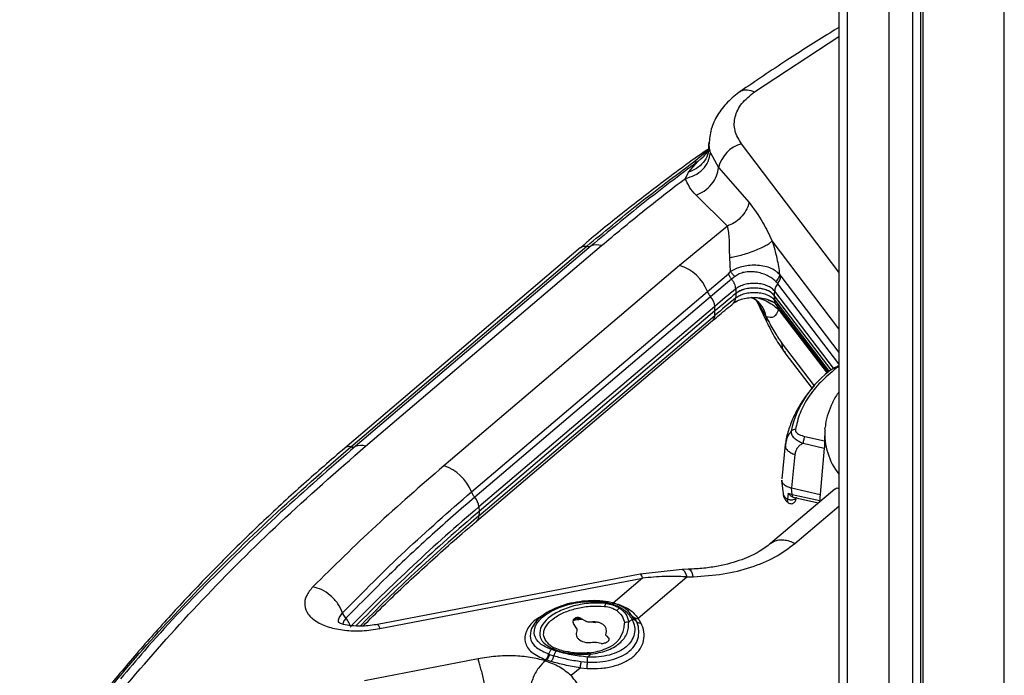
# Model space of a CAD drawing. Header units: millimetres. Extents: x 0 to 4200, y 0 to 2970.
# Tile 50 of 75: x 3181 to 3336, y 1911 to 2014. Entities that reach past the tile are written whole.
import ezdxf

# ---------------------------------------------------------------- set-up
doc = ezdxf.new("R2010")
doc.units = ezdxf.units.MM
doc.header["$LTSCALE"] = 10

msp = doc.modelspace()

# ---------------------------------------------------------------- linework, layer by layer
at = {"color": 7, "linetype": 'Continuous', "lineweight": 25}
for p, q in [((3321.161, 2080.041), (3321.161, 1736.82)), ((3322.404, 2077.094), (3322.404, 1488.154)), ((3322.785, 2076.564), (3322.785, 1488.073)), ((3335.584, 1480.684), (3335.584, 2069.175)), ((3317.464, 1869.867), (3317.464, 2064.616)), ((3309.59, 2061.158), (3309.59, 1864.371)), ((3310.959, 1865.377), (3310.959, 2060.861)), ((3296.321, 2002.952), (3309.59, 2011.633)), ((3289.171, 1994.902), (3289.164, 1994.549)), ((3289.18, 1994.341), (3289.208, 1995.03)), ((3286.758, 1991.922), (3288.956, 1993.731)), ((3289.38, 1993.336), (3290.685, 1991.058)), ((3309.59, 1974.596), (3294.286, 1994.758)), ((3285.936, 1990.328), (3287.405, 1991.999)), ((3287.405, 1991.999), (3287.883, 1992.425)), ((3287.883, 1992.425), (3288.293, 1992.792)), ((3285.462, 1989.352), (3285.936, 1990.328)), ((3290.685, 1991.058), (3295.477, 1985.536)), ((3292.091, 1981.854), (3287.131, 1986.709)), ((3292.091, 1981.854), (3284.552, 1975.669)), ((3309.59, 1965.677), (3299.089, 1979.511)), ((3268.983, 1978.46), (3231.903, 1946.941)), ((3232.866, 1947.147), (3269.946, 1978.666)), ((3270.655, 1978.719), (3233.575, 1947.199)), ((3235.197, 1947.26), (3272.277, 1978.779)), ((3292.569, 1974.688), (3292.441, 1976.924)), ((3284.552, 1975.669), (3247.472, 1944.15)), ((3288.907, 1971.579), (3292.218, 1974.34)), ((3292.728, 1973.489), (3289.425, 1970.735)), ((3292.218, 1974.34), (3292.569, 1974.688)), ((3300.265, 1974.225), (3300.435, 1973.971)), ((3300.435, 1973.971), (3309.59, 1961.998)), ((3293.377, 1971.978), (3293.402, 1971.258)), ((3309.59, 1960.196), (3299.963, 1972.785)), ((3251.826, 1940.06), (3288.907, 1971.579)), ((3289.425, 1970.735), (3252.344, 1939.216)), ((3293.402, 1971.258), (3293.377, 1970.557)), ((3295.995, 1970.54), (3295.808, 1970.603)), ((3298.146, 1967.627), (3296.569, 1970.282)), ((3296.615, 1970.173), (3298.202, 1966.831)), ((3298.405, 1970.248), (3299.309, 1969.884)), ((3308.387, 1959.242), (3299.465, 1970.91)), ((3299.493, 1970.207), (3299.465, 1970.91)), ((3308.752, 1959.518), (3299.493, 1971.628)), ((3299.493, 1970.207), (3308.071, 1958.988)), ((3290.084, 1969.228), (3253.003, 1937.709)), ((3290.109, 1968.508), (3290.084, 1969.228)), ((3299.639, 1969.632), (3299.68, 1969.547)), ((3299.732, 1969.515), (3307.894, 1958.842)), ((3300.435, 1968.344), (3300.092, 1968.674)), ((3300.348, 1968.71), (3300.435, 1968.344)), ((3253.003, 1936.288), (3290.084, 1967.808)), ((3290.109, 1968.508), (3253.028, 1936.989)), ((3290.109, 1968.508), (3253.028, 1936.989)), ((3290.084, 1967.808), (3290.109, 1968.508)), ((3298.178, 1967.591), (3298.146, 1967.627)), ((3298.146, 1967.627), (3298.21, 1966.832)), ((3307.776, 1958.743), (3300.435, 1968.344)), ((3252.645, 1935.47), (3289.725, 1966.989)), ((3305.762, 1956.76), (3300.565, 1963.556)), ((3301.107, 1961.936), (3305.383, 1956.343)), ((3309.506, 1959.772), (3309.289, 1959.74)), ((3307.396, 1949.956), (3307.419, 1950.189)), ((3304.256, 1948.78), (3307.326, 1948.094)), ((3307.351, 1949.435), (3307.321, 1948.352)), ((3307.396, 1949.956), (3307.351, 1949.435)), ((3301.165, 1947.51), (3300.59, 1942.123)), ((3301.232, 1947.765), (3301.157, 1947.294)), ((3301.304, 1948.038), (3301.165, 1947.51)), ((3301.165, 1947.51), (3301.187, 1947.294)), ((3303.967, 1947.705), (3307.293, 1946.961)), ((3307.29, 1946.93), (3306.548, 1938.497)), ((3302.678, 1945.942), (3302.117, 1940.694)), ((3300.58, 1941.925), (3300.805, 1939.778)), ((3302.117, 1940.694), (3306.652, 1939.68)), ((3302.222, 1939.684), (3302.117, 1940.694)), ((3308.928, 1940.52), (3298.859, 1931.961)), ((3301.598, 1939.871), (3301.52, 1938.936)), ((3301.598, 1939.871), (3302.222, 1939.684)), ((3302.222, 1939.684), (3306.567, 1938.712)), ((3302.361, 1939.262), (3306.388, 1938.361)), ((3253.003, 1937.709), (3253.028, 1936.989)), ((3302.673, 1931.968), (3309.59, 1937.848)), ((3253.028, 1936.989), (3253.003, 1936.288)), ((3278.364, 1927.155), (3237.063, 1919.225)), ((3284.965, 1927.882), (3278.365, 1927.155)), ((3285.977, 1927.911), (3284.962, 1927.882)), ((3237.43, 1918.583), (3278.731, 1926.513)), ((3278.731, 1926.513), (3274.126, 1922.599)), ((3278.04, 1920.205), (3285.682, 1926.701)), ((3285.682, 1926.701), (3286.696, 1926.731)), ((3273.1, 1922.678), (3272.943, 1922.545)), ((3273.1, 1922.678), (3273.914, 1922.487)), ((3274.185, 1922.584), (3273.319, 1922.785)), ((3274.126, 1922.599), (3274.898, 1922.414)), ((3231.571, 1921.044), (3231.585, 1921.058)), ((3277.694, 1919.81), (3276.934, 1920.741)), ((3268.328, 1918.67), (3267.868, 1919.395)), ((3269.085, 1920.183), (3269.902, 1919.688)), ((3271.381, 1919.497), (3270.498, 1919.584)), ((3276.552, 1919.606), (3277.076, 1920.052)), ((3277.699, 1919.799), (3277.309, 1920.44)), ((3278.478, 1919.483), (3278.04, 1920.205)), ((3272.216, 1916.264), (3271.461, 1916.413)), ((3273.035, 1917.432), (3273.432, 1917.051)), ((3263.979, 1914.577), (3264.106, 1914.534)), ((3264.106, 1914.534), (3264.781, 1914.32)), ((3264.553, 1915.413), (3264.396, 1915.279)), ((3265.15, 1915.037), (3264.396, 1915.279)), ((3270.091, 1914.114), (3270.615, 1914.559)), ((3252.866, 1913.824), (3235.023, 1910.366)), ((3263.6, 1913.651), (3263.447, 1913.521)), ((3263.458, 1913.699), (3263.6, 1913.651)), ((3264.321, 1913.424), (3263.6, 1913.651)), ((3269.041, 1913.412), (3270.07, 1913.314)), ((3267.494, 1911.241), (3268.897, 1912.434)), ((3268.897, 1912.434), (3270.044, 1912.314))]:
    msp.add_line(p, q, dxfattribs=at)
at = {"color": 7, "linetype": 'Continuous', "lineweight": 25, "flags": 128}
for points in [[(3299.465, 1970.91), (3299.479, 1971.269), (3299.493, 1971.628)], [(3284.964, 1927.882), (3285.056, 1927.865), (3285.275, 1927.675), (3285.487, 1927.282), (3285.682, 1926.701)]]:
    msp.add_lwpolyline(points, dxfattribs=at)
at = {"color": 7, "linetype": 'Continuous', "lineweight": 25}
for centre, radius, start, end in [((3295.488, 1989.986), 4.921, 104.14735, 167.42214), ((3271.558, 1976.274), 2.606, 73.97953, 110.26961), ((3282.556, 1969.18), 6.789, 20.69451, 72.89656), ((3446.382, 1785.337), 241.341, 129.3442, 130.36287), ((3291.525, 1972.604), 2.812, 201.36651, 221.66394), ((3287.591, 1969.035), 2.5, 4.42821, 42.8228), ((3446.382, 1783.916), 241.341, 129.3442, 130.36287), ((3446.394, 1784.633), 241.32, 129.3442, 130.36287), ((3288.99, 1967.798), 1.093, 312.24607, 0.48907), ((3317.718, 1946.285), 15.982, 124.64652, 167.99948), ((3317.711, 1949.23), 10.34, 175.975, 218.24391), ((3232.596, 1946.055), 1.125, 76.12458, 127.99698), ((3233.131, 1948.375), 1.256, 257.81663, 290.68646), ((3234.477, 1944.755), 2.606, 73.97952, 110.2696), ((3245.475, 1937.661), 6.789, 20.69451, 72.89656), ((3250.51, 1937.516), 2.501, 4.42962, 42.83782), ((3441.925, 1714.938), 292.093, 130.29976, 135.7368), ((3442.392, 1713.722), 292.757, 130.30297, 135.47489), ((3442.715, 1712.629), 293.282, 130.30532, 135.28236), ((3251.908, 1936.28), 1.095, 312.87197, 0.46467), ((3277.764, 1926.386), 0.975, 7.50601, 52.04699), ((3271.937, 1918.239), 1.145, 336.83053, 57.72726), ((3271.724, 1919.406), 4.149, 287.62835, 0.59671), ((3276.488, 1918.338), 1.27, 87.1132, 118.99348), ((3266.773, 1919.402), 4.287, 229.44065, 245.69845), ((3270.333, 1919.206), 2.834, 238.01737, 281.17678), ((3269.5, 1923.677), 8.932, 275.73101, 292.93244), ((3270.308, 1914.486), 0.315, 13.46726, 74.59517)]:
    msp.add_arc(centre, radius, start, end, dxfattribs=at)
for points, knots in [([(3309.59, 2013.053), (3309.105, 2012.762), (3306.31, 2011.085), (3301.088, 2007.753), (3296.495, 2004.639), (3294.063, 2002.991)], [0, 0, 0, 0, 0.0899736, 0.5183166, 1, 1, 1, 1]), ([(3294.134, 2003.04), (3293.415, 2002.486), (3291.961, 2001.367), (3290.419, 1999.311), (3289.386, 1997.083), (3289.241, 1995.544), (3289.169, 1994.773)], [0, 0, 0, 0, 0.24443798, 0.49389627, 0.74638377, 1, 1, 1, 1]), ([(3294.286, 1994.758), (3293.874, 1995.445), (3293.052, 1996.82), (3293.134, 1999.03), (3294.131, 2001.166), (3295.591, 2002.356), (3296.321, 2002.952)], [0, 0, 0, 0, 0.249993, 0.4999968, 0.7500022, 1, 1, 1, 1]), ([(3294.073, 2002.977), (3294.111, 2003.009), (3294.276, 2003.151), (3294.66, 2003.26), (3295.355, 2003.32), (3295.94, 2003.097), (3296.321, 2002.952)], [0, 0, 0, 0, 0.0712153, 0.3155339, 0.5548459, 1, 1, 1, 1]), ([(3288.979, 1993.901), (3288.929, 1993.867), (3286.673, 1992.323), (3282.406, 1989.171), (3276.224, 1984.433), (3271.768, 1980.851), (3269.436, 1978.827), (3269.004, 1978.452)], [0, 0, 0, 0, 0.0069968, 0.3144269, 0.6220646, 0.9299131, 1, 1, 1, 1]), ([(3285.462, 1989.352), (3285.955, 1989.486), (3286.973, 1989.763), (3288.247, 1990.728), (3289.145, 1991.972), (3289.304, 1992.891), (3289.38, 1993.336)], [0, 0, 0, 0, 0.242184, 0.5, 0.757816, 1, 1, 1, 1]), ([(3289.18, 1994.341), (3289.132, 1993.901), (3289.034, 1993.002), (3288.309, 1991.789), (3287.255, 1990.823), (3286.367, 1990.489), (3285.936, 1990.328)], [0, 0, 0, 0, 0.2472539, 0.5051232, 0.7602285, 1, 1, 1, 1]), ([(3289.1, 1994.784), (3289.086, 1994.379), (3289.057, 1993.545), (3288.547, 1993.053), (3288.285, 1992.8)], [0, 0, 0, 0, 0.4857321, 1, 1, 1, 1]), ([(3289.18, 1994.341), (3289.199, 1994.178), (3289.236, 1993.859), (3289.333, 1993.508), (3289.38, 1993.336)], [0, 0, 0, 0, 0.5097395, 1, 1, 1, 1]), ([(3269.946, 1978.666), (3272.624, 1980.901), (3278.029, 1985.41), (3283.831, 1989.739), (3286.758, 1991.922)], [0, 0, 0, 0, 0.4955779, 1, 1, 1, 1]), ([(3287.405, 1991.999), (3284.518, 1989.825), (3278.744, 1985.477), (3273.352, 1980.971), (3270.655, 1978.719)], [0, 0, 0, 0, 0.4999853, 1, 1, 1, 1]), ([(3287.405, 1991.999), (3287.308, 1991.962), (3287.113, 1991.888), (3286.876, 1991.91), (3286.758, 1991.922)], [0, 0, 0, 0, 0.4998732, 1, 1, 1, 1]), ([(3287.131, 1986.709), (3287.573, 1986.901), (3288.48, 1987.295), (3289.617, 1988.382), (3290.432, 1989.693), (3290.603, 1990.612), (3290.685, 1991.058)], [0, 0, 0, 0, 0.2442779, 0.5021444, 0.7588437, 1, 1, 1, 1]), ([(3272.277, 1978.779), (3274.404, 1980.561), (3278.658, 1984.124), (3283.194, 1987.609), (3285.462, 1989.352)], [0, 0, 0, 0, 0.4999933, 1, 1, 1, 1]), ([(3287.131, 1986.709), (3286.762, 1987.123), (3286.018, 1987.956), (3285.648, 1988.885), (3285.462, 1989.352)], [0, 0, 0, 0, 0.49719069, 1, 1, 1, 1]), ([(3295.477, 1985.536), (3295.329, 1985.109), (3295.036, 1984.26), (3294.179, 1983.162), (3293.175, 1982.321), (3292.44, 1982.005), (3292.091, 1981.854)], [0, 0, 0, 0, 0.2663856, 0.5289625, 0.7761305, 1, 1, 1, 1]), ([(3295.477, 1985.536), (3296.215, 1984.561), (3297.486, 1982.884), (3298.616, 1980.507), (3299.089, 1979.511)], [0, 0, 0, 0, 0.5809231, 1, 1, 1, 1]), ([(3292.441, 1976.924), (3292.418, 1977.433), (3292.373, 1978.458), (3292.393, 1980.214), (3292.211, 1981.203), (3292.091, 1981.854)], [0, 0, 0, 0, 0.2520351, 0.5079057, 1, 1, 1, 1]), ([(3292.441, 1976.924), (3292.701, 1976.965), (3293.244, 1977.05), (3294.215, 1977.282), (3295.282, 1977.597), (3296.366, 1977.983), (3297.36, 1978.405), (3298.168, 1978.82), (3298.764, 1979.198), (3298.984, 1979.41), (3299.089, 1979.511)], [0, 0, 0, 0, 0.1123365, 0.2348634, 0.3652684, 0.5000016, 0.6347345, 0.7651388, 0.8876647, 1, 1, 1, 1]), ([(3299.089, 1979.511), (3299.364, 1978.595), (3299.889, 1976.843), (3300.144, 1975.071), (3300.265, 1974.225)], [0, 0, 0, 0, 0.5229442, 1, 1, 1, 1]), ([(3268.99, 1978.453), (3268.998, 1978.464), (3269.098, 1978.596), (3269.426, 1978.703), (3269.773, 1978.678), (3269.946, 1978.666)], [0, 0, 0, 0, 0.043129, 0.5215645, 1, 1, 1, 1]), ([(3300.265, 1974.225), (3300.067, 1974.43), (3299.671, 1974.84), (3298.752, 1975.299), (3297.683, 1975.597), (3296.53, 1975.712), (3295.379, 1975.66), (3294.296, 1975.463), (3293.312, 1975.146), (3292.819, 1974.843), (3292.569, 1974.688)], [0, 0, 0, 0, 0.1330977, 0.2667141, 0.3976226, 0.5231647, 0.6434158, 0.760634, 0.8782928, 1, 1, 1, 1]), ([(3293.258, 1973.912), (3293.121, 1974.032), (3292.848, 1974.274), (3292.662, 1974.55), (3292.569, 1974.688)], [0, 0, 0, 0, 0.5000007, 1, 1, 1, 1]), ([(3293.258, 1973.912), (3293.166, 1973.84), (3292.982, 1973.696), (3292.812, 1973.558), (3292.728, 1973.489)], [0, 0, 0, 0, 0.4994095, 1, 1, 1, 1]), ([(3299.664, 1973.14), (3299.473, 1973.321), (3299.093, 1973.679), (3298.309, 1974.109), (3297.44, 1974.434), (3296.519, 1974.638), (3295.591, 1974.704), (3294.702, 1974.606), (3293.89, 1974.342), (3293.47, 1974.056), (3293.258, 1973.912)], [0, 0, 0, 0, 0.1350333, 0.2676565, 0.3969998, 0.5222827, 0.6433532, 0.7614128, 0.879253, 1, 1, 1, 1]), ([(3300.265, 1974.225), (3300.249, 1974.136), (3300.215, 1973.955), (3300.085, 1973.674), (3299.906, 1973.397), (3299.744, 1973.225), (3299.664, 1973.14)], [0, 0, 0, 0, 0.2478221, 0.4999991, 0.7521766, 1, 1, 1, 1]), ([(3299.493, 1971.628), (3299.345, 1971.786), (3299.051, 1972.103), (3298.356, 1972.474), (3297.532, 1972.732), (3296.616, 1972.856), (3295.676, 1972.839), (3294.78, 1972.679), (3293.973, 1972.394), (3293.576, 1972.117), (3293.377, 1971.978)], [0, 0, 0, 0, 0.1250224, 0.2500277, 0.3750181, 0.5, 0.6249819, 0.7499723, 0.8749776, 1, 1, 1, 1]), ([(3299.465, 1970.91), (3299.27, 1971.109), (3298.881, 1971.507), (3297.906, 1971.92), (3296.771, 1972.133), (3295.573, 1972.115), (3294.457, 1971.869), (3293.759, 1971.534), (3293.464, 1971.305), (3293.402, 1971.258)], [0, 0, 0, 0, 0.1598214, 0.3196231, 0.4792951, 0.6388827, 0.7984587, 0.958094, 1, 1, 1, 1]), ([(3299.465, 1970.91), (3299.319, 1971.067), (3299.027, 1971.382), (3298.338, 1971.749), (3297.521, 1972.006), (3296.613, 1972.129), (3295.681, 1972.111), (3294.793, 1971.952), (3293.992, 1971.67), (3293.599, 1971.395), (3293.402, 1971.258)], [0, 0, 0, 0, 0.1250233, 0.2500288, 0.3750188, 0.5, 0.6249812, 0.7499712, 0.8749767, 1, 1, 1, 1]), ([(3299.963, 1972.785), (3299.917, 1972.844), (3299.825, 1972.961), (3299.718, 1973.08), (3299.664, 1973.14)], [0, 0, 0, 0, 0.5006306, 1, 1, 1, 1]), ([(3292.982, 1969.708), (3293.228, 1969.877), (3293.679, 1970.185), (3294.697, 1970.491), (3295.736, 1970.639), (3296.774, 1970.639), (3297.703, 1970.518), (3298.202, 1970.361), (3298.41, 1970.296)], [0, 0, 0, 0, 0.2192207, 0.40125761, 0.55879314, 0.72051646, 0.88336103, 1, 1, 1, 1]), ([(3293.018, 1969.751), (3293.033, 1969.759), (3293.164, 1969.834), (3293.312, 1970.103), (3293.356, 1970.406), (3293.377, 1970.557)], [0, 0, 0, 0, 0.0608831, 0.5304416, 1, 1, 1, 1]), ([(3293.377, 1970.557), (3293.576, 1970.696), (3293.973, 1970.974), (3294.78, 1971.258), (3295.676, 1971.418), (3296.616, 1971.436), (3297.532, 1971.312), (3298.356, 1971.053), (3299.051, 1970.683), (3299.345, 1970.366), (3299.493, 1970.207)], [0, 0, 0, 0, 0.1250224, 0.2500277, 0.3750181, 0.5, 0.6249819, 0.7499723, 0.8749776, 1, 1, 1, 1]), ([(3295.933, 1970.565), (3295.922, 1970.572), (3295.891, 1970.593), (3295.854, 1970.601), (3295.83, 1970.607)], [0, 0, 0, 0, 0.35274667, 1, 1, 1, 1]), ([(3295.916, 1970.578), (3296.073, 1970.495), (3296.4, 1970.321), (3296.604, 1970.147), (3296.613, 1970.165), (3296.616, 1970.173)], [0, 0, 0, 0, 0.3536988, 0.7368397, 1, 1, 1, 1]), ([(3298.178, 1967.591), (3298.102, 1967.896), (3297.945, 1968.526), (3297.45, 1969.371), (3296.783, 1970.1), (3296.213, 1970.412), (3295.933, 1970.565)], [0, 0, 0, 0, 0.2360513, 0.487124, 0.747604, 1, 1, 1, 1]), ([(3298.146, 1967.627), (3298.075, 1967.913), (3297.928, 1968.507), (3297.471, 1969.318), (3296.835, 1970.047), (3296.278, 1970.374), (3295.995, 1970.54)], [0, 0, 0, 0, 0.2282097, 0.4741209, 0.7334312, 1, 1, 1, 1]), ([(3296.682, 1970.617), (3296.902, 1970.556), (3297.529, 1970.384), (3298.464, 1969.933), (3299.434, 1969.36), (3299.874, 1968.901), (3300.092, 1968.674)], [0, 0, 0, 0, 0.1439468, 0.4102801, 0.7079411, 1, 1, 1, 1]), ([(3298.41, 1970.296), (3298.448, 1970.286), (3298.718, 1970.211), (3298.908, 1970.109), (3299.071, 1970.021)], [0, 0, 0, 0, 0.1395664, 1, 1, 1, 1]), ([(3299.755, 1969.533), (3299.708, 1969.582), (3299.539, 1969.756), (3299.512, 1970.018), (3299.493, 1970.207)], [0, 0, 0, 0, 0.2770966, 1, 1, 1, 1]), ([(3289.744, 1966.982), (3290.096, 1967.29), (3291.156, 1968.218), (3292.285, 1969.119), (3293.039, 1969.721)], [0, 0, 0, 0, 0.3321235, 1, 1, 1, 1]), ([(3300.092, 1968.674), (3299.872, 1968.237), (3299.406, 1967.307), (3298.603, 1967.493), (3298.178, 1967.591)], [0, 0, 0, 0, 0.4709411, 1, 1, 1, 1]), ([(3299.071, 1970.021), (3299.078, 1970.018), (3299.469, 1969.845), (3299.612, 1969.666), (3299.752, 1969.49)], [0, 0, 0, 0, 0.0174999, 1, 1, 1, 1]), ([(3300.092, 1968.674), (3300.066, 1968.799), (3300.013, 1969.05), (3299.84, 1969.386), (3299.608, 1969.677), (3299.408, 1969.815), (3299.309, 1969.884)], [0, 0, 0, 0, 0.2473606, 0.5000002, 0.7526398, 1, 1, 1, 1]), ([(3298.178, 1967.591), (3298.567, 1966.817), (3299.344, 1965.27), (3300.158, 1964.127), (3300.565, 1963.556)], [0, 0, 0, 0, 0.4999962, 1, 1, 1, 1]), ([(3298.187, 1966.861), (3298.649, 1965.939), (3299.577, 1964.082), (3300.578, 1962.677), (3301.082, 1961.97)], [0, 0, 0, 0, 0.4967645, 1, 1, 1, 1]), ([(3300.565, 1963.556), (3300.604, 1963.076), (3300.653, 1962.456), (3301.066, 1962.069), (3301.159, 1961.981)], [0, 0, 0, 0, 0.7749736, 1, 1, 1, 1]), ([(3309.17, 1959.499), (3308.317, 1958.785), (3306.603, 1957.35), (3304.72, 1954.961), (3303.344, 1952.459), (3302.95, 1950.731), (3302.754, 1949.871)], [0, 0, 0, 0, 0.2488074, 0.5, 0.7511926, 1, 1, 1, 1]), ([(3309.289, 1959.74), (3309.28, 1959.739), (3309.154, 1959.722), (3309.067, 1959.661), (3308.985, 1959.603)], [0, 0, 0, 0, 0.0655751, 1, 1, 1, 1]), ([(3309.59, 1959.706), (3309.554, 1959.697), (3309.386, 1959.65), (3309.265, 1959.566), (3309.17, 1959.499)], [0, 0, 0, 0, 0.21053755, 1, 1, 1, 1]), ([(3309.669, 1959.88), (3309.564, 1959.869), (3309.448, 1959.856), (3309.353, 1959.817), (3309.345, 1959.814)], [0, 0, 0, 0, 0.912419, 1, 1, 1, 1]), ([(3305.761, 1956.761), (3305.51, 1956.491), (3304.741, 1955.665), (3303.681, 1954.152), (3302.588, 1952.242), (3301.787, 1950.229), (3301.327, 1948.706), (3301.231, 1947.852), (3301.215, 1947.709)], [0, 0, 0, 0, 0.1038402, 0.3185776, 0.5321595, 0.7447709, 0.9572865, 1, 1, 1, 1]), ([(3309.59, 1955.766), (3309.545, 1955.708), (3309.122, 1955.162), (3308.525, 1954.045), (3307.858, 1952.415), (3307.503, 1951.124), (3307.461, 1950.382), (3307.451, 1950.219)], [0, 0, 0, 0, 0.0344978, 0.3251727, 0.6185089, 0.9161674, 1, 1, 1, 1]), ([(3302.085, 1949.608), (3301.841, 1949.298), (3301.469, 1948.826), (3301.346, 1948.24), (3301.304, 1948.038)], [0, 0, 0, 0, 0.6559806, 1, 1, 1, 1]), ([(3302.085, 1949.608), (3302.087, 1949.431), (3302.091, 1949.07), (3302.517, 1948.536), (3303.157, 1948.065), (3303.697, 1947.825), (3303.967, 1947.705)], [0, 0, 0, 0, 0.24230706, 0.49161962, 0.74523937, 1, 1, 1, 1]), ([(3302.754, 1949.871), (3302.754, 1949.795), (3302.752, 1949.639), (3302.929, 1949.355), (3303.394, 1949.013), (3303.939, 1948.866), (3304.256, 1948.78)], [0, 0, 0, 0, 0.1532175, 0.3104014, 0.5985791, 1, 1, 1, 1]), ([(3231.904, 1946.94), (3229.741, 1945.074), (3225.391, 1941.321), (3219.157, 1935.562), (3213.126, 1929.697), (3207.346, 1923.74), (3201.816, 1917.698), (3196.542, 1911.571), (3191.52, 1905.366), (3186.779, 1899.079), (3183.211, 1894.1), (3181.32, 1891.196), (3180.824, 1890.434)], [0, 0, 0, 0, 0.1055397, 0.2123046, 0.3191364, 0.4260398, 0.5330203, 0.6400843, 0.7472392, 0.8544935, 0.9618565, 1, 1, 1, 1]), ([(3180.921, 1890.379), (3180.96, 1890.442), (3183.235, 1894.08), (3189.144, 1902.013), (3198.354, 1913.465), (3209.112, 1925.121), (3220.331, 1936.205), (3228.697, 1943.508), (3232.866, 1947.147)], [0, 0, 0, 0, 0.0031137, 0.1800966, 0.3998771, 0.5897268, 0.7955816, 1, 1, 1, 1]), ([(3182.541, 1889.443), (3184.474, 1892.331), (3189.251, 1899.466), (3198.257, 1910.702), (3209.364, 1923.12), (3221.585, 1935.345), (3230.66, 1943.289), (3235.197, 1947.26)], [0, 0, 0, 0, 0.1453106, 0.3590831, 0.5727138, 0.7863824, 1, 1, 1, 1]), ([(3233.575, 1947.199), (3229.594, 1943.739), (3221.633, 1936.817), (3210.64, 1926.1), (3202.265, 1917.399), (3197.92, 1912.167), (3196.692, 1910.688)], [0, 0, 0, 0, 0.2946855, 0.5893462, 0.8839572, 1, 1, 1, 1]), ([(3301.187, 1947.294), (3301.189, 1947.215), (3301.195, 1946.978), (3301.481, 1946.591), (3301.988, 1946.193), (3302.452, 1946.024), (3302.678, 1945.942)], [0, 0, 0, 0, 0.1439789, 0.4352203, 0.7255632, 1, 1, 1, 1]), ([(3303.967, 1947.705), (3303.792, 1947.61), (3303.445, 1947.422), (3303.059, 1947.002), (3302.779, 1946.511), (3302.712, 1946.131), (3302.678, 1945.942)], [0, 0, 0, 0, 0.2530931, 0.5042283, 0.7523837, 1, 1, 1, 1]), ([(3307.321, 1948.352), (3307.323, 1948.268), (3307.327, 1948.1), (3307.326, 1947.749), (3307.318, 1947.385), (3307.305, 1947.106), (3307.294, 1946.972), (3307.29, 1946.93)], [0, 0, 0, 0, 0.2372997, 0.475012, 0.7002729, 0.9056774, 1, 1, 1, 1]), ([(3247.472, 1944.15), (3243.869, 1941.024), (3236.663, 1934.772), (3230.164, 1928.364), (3226.914, 1925.16)], [0, 0, 0, 0, 0.4999909, 1, 1, 1, 1]), ([(3300.613, 1941.909), (3300.615, 1941.833), (3300.621, 1941.604), (3300.904, 1941.249), (3301.331, 1940.958), (3301.72, 1940.802), (3301.951, 1940.733), (3302.072, 1940.705), (3302.117, 1940.694)], [0, 0, 0, 0, 0.1430682, 0.4302764, 0.714745, 0.8572392, 0.9468004, 1, 1, 1, 1]), ([(3308.955, 1940.485), (3309.044, 1940.573), (3309.217, 1940.745), (3309.468, 1940.663), (3309.59, 1940.623)], [0, 0, 0, 0, 0.5147255, 1, 1, 1, 1]), ([(3231.585, 1921.058), (3234.803, 1924.32), (3241.182, 1930.786), (3248.3, 1936.988), (3251.826, 1940.06)], [0, 0, 0, 0, 0.5045246, 1, 1, 1, 1]), ([(3252.344, 1939.216), (3250.095, 1937.268), (3245.467, 1933.26), (3238.702, 1926.929), (3234.345, 1922.493), (3232.11, 1920.216)], [0, 0, 0, 0, 0.3152171, 0.6485546, 1, 1, 1, 1]), ([(3300.802, 1939.825), (3300.827, 1939.664), (3300.88, 1939.332), (3301.119, 1938.879), (3301.365, 1938.556), (3301.554, 1938.427), (3301.595, 1938.399)], [0, 0, 0, 0, 0.2901099, 0.5971389, 0.9121218, 1, 1, 1, 1]), ([(3300.814, 1939.796), (3300.814, 1939.769), (3300.811, 1939.641), (3300.925, 1939.42), (3301.152, 1939.149), (3301.398, 1939.007), (3301.52, 1938.936)], [0, 0, 0, 0, 0.07885594, 0.38122291, 0.69090391, 1, 1, 1, 1]), ([(3302.876, 1939.26), (3302.868, 1939.218), (3302.849, 1939.13), (3302.751, 1939.003), (3302.59, 1938.889), (3302.371, 1938.809), (3302.123, 1938.777), (3301.883, 1938.795), (3301.676, 1938.85), (3301.57, 1938.908), (3301.52, 1938.936)], [0, 0, 0, 0, 0.1070177, 0.2280756, 0.3607112, 0.4999974, 0.6392843, 0.7719218, 0.8929815, 1, 1, 1, 1]), ([(3302.326, 1939.28), (3302.274, 1939.303), (3302.145, 1939.359), (3301.88, 1939.533), (3301.707, 1939.74), (3301.598, 1939.871)], [0, 0, 0, 0, 0.197204, 0.4949225, 1, 1, 1, 1]), ([(3301.596, 1938.39), (3301.591, 1938.392), (3301.568, 1938.398), (3301.543, 1938.493), (3301.522, 1938.672), (3301.521, 1938.849), (3301.52, 1938.936)], [0, 0, 0, 0, 0.09590954, 0.41278488, 0.71032187, 1, 1, 1, 1]), ([(3301.535, 1938.434), (3301.598, 1938.384), (3301.73, 1938.278), (3301.976, 1938.207), (3302.228, 1938.218), (3302.456, 1938.314), (3302.637, 1938.469), (3302.796, 1938.692), (3302.85, 1938.874), (3302.883, 1938.984)], [0, 0, 0, 0, 0.1192914, 0.2504403, 0.388935, 0.5291652, 0.6666511, 0.7997067, 1, 1, 1, 1]), ([(3234.81, 1918.975), (3235.836, 1920.015), (3238.924, 1923.145), (3244.421, 1928.252), (3249.354, 1932.708), (3252.202, 1935.074), (3252.667, 1935.461)], [0, 0, 0, 0, 0.184616, 0.5558088, 0.9273284, 1, 1, 1, 1]), ([(3298.914, 1932.008), (3298.322, 1931.554), (3297.042, 1930.572), (3294.255, 1929.291), (3291.237, 1928.466), (3288.338, 1928.028), (3286.713, 1927.949), (3285.877, 1927.908)], [0, 0, 0, 0, 0.1995413, 0.4318905, 0.6981526, 0.8446022, 1, 1, 1, 1]), ([(3286.696, 1926.731), (3288.287, 1926.837), (3291.465, 1927.049), (3295.811, 1928.153), (3299.69, 1929.748), (3301.68, 1931.229), (3302.673, 1931.968)], [0, 0, 0, 0, 0.25079295, 0.50125634, 0.75107587, 1, 1, 1, 1]), ([(3298.869, 1931.957), (3299.042, 1932.085), (3299.407, 1932.356), (3300.119, 1932.545), (3300.93, 1932.556), (3301.798, 1932.379), (3302.381, 1932.105), (3302.673, 1931.968)], [0, 0, 0, 0, 0.1839147, 0.387936, 0.5919574, 0.7959787, 1, 1, 1, 1]), ([(3285.682, 1926.701), (3285.253, 1926.724), (3284.097, 1926.785), (3281.773, 1926.793), (3279.887, 1926.619), (3278.731, 1926.513)], [0, 0, 0, 0, 0.1858111, 0.5007821, 1, 1, 1, 1]), ([(3285.975, 1927.882), (3286.01, 1927.889), (3286.119, 1927.914), (3286.374, 1927.659), (3286.569, 1927.096), (3286.696, 1926.731)], [0, 0, 0, 0, 0.1389369, 0.4412057, 1, 1, 1, 1]), ([(3226.914, 1925.16), (3226.521, 1924.683), (3225.73, 1923.724), (3225.513, 1922.227), (3226.053, 1920.833), (3227.375, 1919.647), (3229.355, 1918.766), (3231.833, 1918.271), (3234.615, 1918.164), (3236.495, 1918.444), (3237.43, 1918.583)], [0, 0, 0, 0, 0.12359049, 0.24842514, 0.37380408, 0.4996078, 0.62548158, 0.75105275, 0.8761226, 1, 1, 1, 1]), ([(3231.571, 1921.044), (3231.35, 1921.538), (3230.902, 1922.539), (3229.702, 1923.826), (3228.317, 1924.77), (3227.368, 1925.034), (3226.914, 1925.16)], [0, 0, 0, 0, 0.2544443, 0.515715, 0.7684477, 1, 1, 1, 1]), ([(3266.034, 1922.16), (3265.482, 1921.952), (3264.36, 1921.529), (3262.973, 1920.669), (3261.858, 1919.684), (3261.46, 1918.963), (3261.26, 1918.601)], [0, 0, 0, 0, 0.24297434, 0.49354939, 0.7459082, 1, 1, 1, 1]), ([(3264.396, 1915.279), (3263.745, 1915.575), (3262.446, 1916.165), (3261.603, 1917.516), (3261.744, 1918.998), (3262.907, 1920.458), (3264.926, 1921.702), (3267.535, 1922.559), (3270.441, 1922.96), (3272.212, 1922.772), (3273.1, 1922.678)], [0, 0, 0, 0, 0.1261022, 0.2514935, 0.3760309, 0.5, 0.6239692, 0.7485065, 0.8738979, 1, 1, 1, 1]), ([(3272.943, 1922.545), (3272.145, 1922.581), (3270.501, 1922.656), (3267.889, 1922.2), (3265.565, 1921.363), (3263.795, 1920.234), (3262.705, 1918.932), (3262.444, 1917.571), (3263.031, 1916.306), (3264.055, 1915.705), (3264.553, 1915.413)], [0, 0, 0, 0, 0.1214309, 0.25, 0.3785691, 0.5, 0.6214309, 0.75, 0.8785691, 1, 1, 1, 1]), ([(3273.319, 1922.785), (3272.75, 1922.859), (3271.611, 1923.007), (3269.737, 1922.956), (3267.875, 1922.677), (3266.605, 1922.396), (3266.047, 1922.166), (3266.034, 1922.16)], [0, 0, 0, 0, 0.24745648, 0.49536284, 0.74410173, 0.99402691, 1, 1, 1, 1]), ([(3273.104, 1922.681), (3272.322, 1922.809), (3271.535, 1922.938), (3270.692, 1922.828), (3270.686, 1922.828)], [0, 0, 0, 0, 0.993735, 1, 1, 1, 1]), ([(3272.943, 1922.545), (3272.906, 1922.483), (3272.832, 1922.359), (3272.78, 1922.172), (3272.754, 1922.078)], [0, 0, 0, 0, 0.5000664, 1, 1, 1, 1]), ([(3272.943, 1922.545), (3273.353, 1922.479), (3274.177, 1922.348), (3274.81, 1921.987), (3275.128, 1921.806)], [0, 0, 0, 0, 0.4979603, 1, 1, 1, 1]), ([(3273.319, 1922.782), (3273.316, 1922.783), (3273.28, 1922.798), (3273.204, 1922.77), (3273.134, 1922.708), (3273.1, 1922.678)], [0, 0, 0, 0, 0.04694191, 0.53277437, 1, 1, 1, 1]), ([(3274.203, 1922.572), (3274.189, 1922.578), (3274.139, 1922.6), (3274.038, 1922.576), (3273.955, 1922.516), (3273.914, 1922.487)], [0, 0, 0, 0, 0.1678837, 0.5922084, 1, 1, 1, 1]), ([(3273.914, 1922.487), (3274.598, 1922.213), (3275.976, 1921.66), (3276.708, 1920.59), (3277.076, 1920.052)], [0, 0, 0, 0, 0.49621468, 1, 1, 1, 1]), ([(3276.934, 1920.741), (3276.749, 1921.001), (3276.133, 1921.865), (3274.999, 1922.285), (3274.205, 1922.579)], [0, 0, 0, 0, 0.301025, 1, 1, 1, 1]), ([(3274.721, 1922.312), (3274.729, 1922.314), (3274.786, 1922.322), (3274.846, 1922.371), (3274.898, 1922.414)], [0, 0, 0, 0, 0.13215565, 1, 1, 1, 1]), ([(3274.898, 1922.414), (3275.539, 1922.164), (3276.836, 1921.66), (3277.635, 1920.693), (3278.04, 1920.205)], [0, 0, 0, 0, 0.49425668, 1, 1, 1, 1]), ([(3230.98, 1919.514), (3230.965, 1919.598), (3230.91, 1919.909), (3231.081, 1920.443), (3231.411, 1920.847), (3231.571, 1921.044)], [0, 0, 0, 0, 0.16033379, 0.59154771, 1, 1, 1, 1]), ([(3232.092, 1920.198), (3231.982, 1920.33), (3231.761, 1920.595), (3231.635, 1920.894), (3231.571, 1921.044)], [0, 0, 0, 0, 0.4966594, 1, 1, 1, 1]), ([(3231.585, 1921.058), (3231.649, 1920.909), (3231.777, 1920.612), (3231.999, 1920.348), (3232.11, 1920.216)], [0, 0, 0, 0, 0.4999993, 1, 1, 1, 1]), ([(3262.951, 1920.586), (3262.561, 1920.365), (3261.335, 1919.67), (3260.298, 1918.171), (3260.087, 1916.399), (3261.112, 1914.765), (3262.675, 1914.055), (3263.458, 1913.699)], [0, 0, 0, 0, 0.10365147, 0.32610479, 0.54950251, 0.77430103, 1, 1, 1, 1]), ([(3272.754, 1922.078), (3273.116, 1922.022), (3273.844, 1921.91), (3274.396, 1921.588), (3274.673, 1921.427)], [0, 0, 0, 0, 0.4977699, 1, 1, 1, 1]), ([(3274.673, 1921.427), (3274.742, 1921.506), (3274.882, 1921.666), (3275.046, 1921.759), (3275.128, 1921.806)], [0, 0, 0, 0, 0.5, 1, 1, 1, 1]), ([(3274.673, 1921.427), (3274.982, 1921.159), (3275.637, 1920.591), (3275.791, 1919.843), (3275.873, 1919.449)], [0, 0, 0, 0, 0.4717675, 1, 1, 1, 1]), ([(3275.128, 1921.806), (3275.486, 1921.507), (3276.238, 1920.88), (3276.444, 1920.045), (3276.552, 1919.606)], [0, 0, 0, 0, 0.4751738, 1, 1, 1, 1]), ([(3237.164, 1919.244), (3236.326, 1919.12), (3234.808, 1918.894), (3232.952, 1918.994), (3231.774, 1919.221), (3231.134, 1919.434), (3230.847, 1919.587), (3230.866, 1919.547), (3230.873, 1919.533)], [0, 0, 0, 0, 0.2896067, 0.52498695, 0.7090282, 0.84557811, 0.94532619, 1, 1, 1, 1]), ([(3232.092, 1920.198), (3231.935, 1920.015), (3231.692, 1919.731), (3231.632, 1919.409), (3231.61, 1919.293)], [0, 0, 0, 0, 0.6402139, 1, 1, 1, 1]), ([(3232.11, 1920.216), (3232.107, 1920.213), (3232.101, 1920.207), (3232.095, 1920.201), (3232.092, 1920.198)], [0, 0, 0, 0, 0.4999807, 1, 1, 1, 1]), ([(3232.707, 1919.069), (3232.704, 1919.1), (3232.685, 1919.251), (3232.573, 1919.532), (3232.381, 1919.893), (3232.199, 1920.11), (3232.11, 1920.216)], [0, 0, 0, 0, 0.0778978, 0.3875744, 0.697252, 1, 1, 1, 1]), ([(3237.079, 1919.144), (3237.102, 1919.168), (3237.173, 1919.243), (3237.326, 1918.85), (3237.43, 1918.583)], [0, 0, 0, 0, 0.320438, 1, 1, 1, 1]), ([(3269.085, 1920.183), (3268.997, 1920.225), (3268.828, 1920.307), (3268.54, 1920.341), (3268.275, 1920.304), (3268.047, 1920.199), (3267.878, 1920.037), (3267.788, 1919.838), (3267.774, 1919.613), (3267.836, 1919.471), (3267.868, 1919.395)], [0, 0, 0, 0, 0.1382477, 0.2660413, 0.3886384, 0.506414, 0.6247091, 0.7483467, 0.8654065, 1, 1, 1, 1]), ([(3267.815, 1919.864), (3267.933, 1919.892), (3268.405, 1920.006), (3268.901, 1920.042), (3269.274, 1920.069)], [0, 0, 0, 0, 0.2487399, 1, 1, 1, 1]), ([(3269.031, 1920.181), (3268.912, 1920.182), (3268.532, 1920.185), (3268.127, 1920.123), (3267.895, 1920.012), (3267.881, 1920.005)], [0, 0, 0, 0, 0.2981689, 0.9559721, 1, 1, 1, 1]), ([(3270.498, 1919.584), (3270.387, 1919.575), (3270.171, 1919.559), (3269.99, 1919.646), (3269.902, 1919.688)], [0, 0, 0, 0, 0.5151946, 1, 1, 1, 1]), ([(3270.044, 1912.314), (3270.764, 1912.301), (3272.204, 1912.274), (3274.219, 1912.645), (3275.987, 1913.298), (3277.413, 1914.226), (3278.427, 1915.372), (3278.963, 1916.679), (3279.035, 1918.081), (3278.664, 1919.016), (3278.478, 1919.483)], [0, 0, 0, 0, 0.1253666, 0.2506461, 0.3754427, 0.5000073, 0.6245721, 0.7493679, 0.8746506, 1, 1, 1, 1]), ([(3277.076, 1920.052), (3277.23, 1919.663), (3277.538, 1918.888), (3277.478, 1917.726), (3277.034, 1916.645), (3276.196, 1915.696), (3275.016, 1914.929), (3273.552, 1914.389), (3271.883, 1914.081), (3270.689, 1914.103), (3270.091, 1914.114)], [0, 0, 0, 0, 0.1257356, 0.250914, 0.375596, 0.5, 0.624404, 0.749086, 0.8742644, 1, 1, 1, 1]), ([(3270.615, 1914.559), (3271.464, 1914.713), (3273.213, 1915.029), (3275.207, 1916.221), (3276.473, 1917.8), (3276.526, 1919.016), (3276.552, 1919.606)], [0, 0, 0, 0, 0.2429199, 0.5, 0.7570801, 1, 1, 1, 1]), ([(3277.076, 1920.052), (3277.144, 1920.056), (3277.282, 1920.065), (3277.464, 1920.018), (3277.614, 1919.93), (3277.671, 1919.842), (3277.699, 1919.799)], [0, 0, 0, 0, 0.2448534, 0.4996339, 0.7546082, 1, 1, 1, 1]), ([(3277.309, 1920.44), (3277.342, 1920.391), (3277.409, 1920.291), (3277.584, 1920.202), (3277.798, 1920.165), (3277.96, 1920.192), (3278.04, 1920.205)], [0, 0, 0, 0, 0.2449564, 0.4996603, 0.754544, 1, 1, 1, 1]), ([(3277.699, 1919.799), (3277.734, 1919.745), (3277.806, 1919.635), (3277.993, 1919.526), (3278.221, 1919.466), (3278.394, 1919.478), (3278.478, 1919.483)], [0, 0, 0, 0, 0.2451225, 0.5, 0.7548775, 1, 1, 1, 1]), ([(3278.108, 1918.532), (3278.108, 1918.532), (3278.121, 1918.951), (3277.91, 1919.375), (3277.699, 1919.799)], [0, 0, 0, 0, 0.002137, 1, 1, 1, 1]), ([(3261.268, 1918.613), (3261.142, 1918.077), (3260.888, 1917), (3261.878, 1915.535), (3263.279, 1914.896), (3263.979, 1914.577)], [0, 0, 0, 0, 0.3322723, 0.6662052, 1, 1, 1, 1]), ([(3268.328, 1918.67), (3268.352, 1918.632), (3268.4, 1918.555), (3268.438, 1918.399), (3268.409, 1918.29), (3268.391, 1918.22)], [0, 0, 0, 0, 0.2624274, 0.526596, 1, 1, 1, 1]), ([(3270.07, 1913.314), (3270.719, 1913.302), (3272.018, 1913.278), (3273.839, 1913.611), (3275.442, 1914.201), (3276.739, 1915.042), (3277.65, 1916.083), (3278.165, 1917.266), (3278.127, 1918.11), (3278.108, 1918.532)], [0, 0, 0, 0, 0.1428235, 0.2856995, 0.4286197, 0.5715647, 0.7145097, 0.8574298, 1, 1, 1, 1]), ([(3273.035, 1917.432), (3273.015, 1917.454), (3272.976, 1917.498), (3272.94, 1917.612), (3272.969, 1917.718), (3272.99, 1917.789)], [0, 0, 0, 0, 0.2441039, 0.4895325, 1, 1, 1, 1]), ([(3270.883, 1916.425), (3270.983, 1916.437), (3271.139, 1916.454), (3271.333, 1916.442), (3271.418, 1916.423), (3271.461, 1916.413)], [0, 0, 0, 0, 0.4761507, 0.7375665, 1, 1, 1, 1]), ([(3272.216, 1916.264), (3272.3, 1916.26), (3272.467, 1916.252), (3272.762, 1916.314), (3273.035, 1916.419), (3273.257, 1916.553), (3273.411, 1916.697), (3273.492, 1916.84), (3273.498, 1916.963), (3273.452, 1917.025), (3273.432, 1917.051)], [0, 0, 0, 0, 0.1429648, 0.2851315, 0.4173575, 0.53984, 0.657733, 0.7774177, 0.9039547, 1, 1, 1, 1]), ([(3263.458, 1913.699), (3263.517, 1913.746), (3263.636, 1913.842), (3263.79, 1914.059), (3263.914, 1914.31), (3263.958, 1914.489), (3263.979, 1914.577)], [0, 0, 0, 0, 0.2451225, 0.5, 0.7548775, 1, 1, 1, 1]), ([(3263.6, 1913.651), (3263.657, 1913.699), (3263.773, 1913.796), (3263.923, 1914.014), (3264.043, 1914.266), (3264.085, 1914.446), (3264.106, 1914.534)], [0, 0, 0, 0, 0.2451348, 0.5000126, 0.7548837, 1, 1, 1, 1]), ([(3264.396, 1915.279), (3264.349, 1915.242), (3264.254, 1915.165), (3264.13, 1914.991), (3264.031, 1914.79), (3263.996, 1914.647), (3263.979, 1914.577)], [0, 0, 0, 0, 0.2451125, 0.4999864, 0.7548675, 1, 1, 1, 1]), ([(3265.009, 1915.494), (3264.936, 1915.504), (3264.79, 1915.523), (3264.632, 1915.45), (3264.553, 1915.413)], [0, 0, 0, 0, 0.49829345, 1, 1, 1, 1]), ([(3270.615, 1914.559), (3270.018, 1914.527), (3268.878, 1914.466), (3267.186, 1914.65), (3265.691, 1914.963), (3264.93, 1915.263), (3264.553, 1915.413)], [0, 0, 0, 0, 0.2780723, 0.5308642, 0.7669174, 1, 1, 1, 1]), ([(3265.15, 1915.037), (3265.109, 1914.998), (3265.027, 1914.917), (3264.919, 1914.739), (3264.831, 1914.535), (3264.798, 1914.391), (3264.781, 1914.32)], [0, 0, 0, 0, 0.2448533, 0.4996336, 0.754608, 1, 1, 1, 1]), ([(3267.061, 1914.906), (3266.711, 1914.97), (3265.93, 1915.113), (3265.336, 1915.359), (3265.009, 1915.494)], [0, 0, 0, 0, 0.448675, 1, 1, 1, 1]), ([(3270.091, 1914.114), (3269.205, 1914.213), (3267.446, 1914.409), (3265.911, 1914.829), (3265.15, 1915.037)], [0, 0, 0, 0, 0.5037856, 1, 1, 1, 1]), ([(3270.392, 1914.79), (3269.861, 1914.755), (3268.854, 1914.689), (3267.679, 1914.771), (3267.144, 1914.888), (3267.061, 1914.906)], [0, 0, 0, 0, 0.4849719, 0.9203214, 1, 1, 1, 1]), ([(3267.064, 1914.924), (3267.493, 1914.854), (3268.544, 1914.684), (3269.722, 1914.674), (3270.436, 1914.807), (3270.529, 1914.824)], [0, 0, 0, 0, 0.3742575, 0.9184136, 1, 1, 1, 1]), ([(3263.447, 1913.521), (3262.674, 1913.72), (3261.126, 1914.119), (3258.446, 1914.333), (3255.649, 1914.274), (3253.791, 1913.974), (3252.866, 1913.824)], [0, 0, 0, 0, 0.250673, 0.5015734, 0.7519077, 1, 1, 1, 1]), ([(3263.447, 1913.521), (3263.07, 1913.175), (3262.492, 1912.645), (3261.852, 1911.587), (3261.308, 1910.396), (3260.872, 1908.778), (3260.914, 1907.613), (3260.933, 1907.054)], [0, 0, 0, 0, 0.2425621, 0.3722032, 0.5040149, 0.7622737, 1, 1, 1, 1]), ([(3263.447, 1913.521), (3264.187, 1913.257), (3265.663, 1912.73), (3266.885, 1911.736), (3267.494, 1911.241)], [0, 0, 0, 0, 0.5019108, 1, 1, 1, 1]), ([(3264.321, 1913.424), (3264.372, 1913.473), (3264.475, 1913.574), (3264.61, 1913.797), (3264.72, 1914.052), (3264.761, 1914.232), (3264.781, 1914.32)], [0, 0, 0, 0, 0.2451225, 0.5, 0.7548775, 1, 1, 1, 1]), ([(3268.897, 1912.434), (3268.074, 1912.566), (3266.446, 1912.828), (3265.024, 1913.227), (3264.321, 1913.424)], [0, 0, 0, 0, 0.505749, 1, 1, 1, 1]), ([(3264.781, 1914.32), (3265.443, 1914.135), (3266.767, 1913.766), (3268.283, 1913.53), (3269.041, 1913.412)], [0, 0, 0, 0, 0.5000636, 1, 1, 1, 1]), ([(3269.041, 1913.412), (3269.028, 1913.324), (3269.001, 1913.144), (3268.961, 1912.872), (3268.925, 1912.622), (3268.906, 1912.496), (3268.897, 1912.434)], [0, 0, 0, 0, 0.2449564, 0.4996603, 0.754544, 1, 1, 1, 1]), ([(3270.044, 1912.314), (3270.041, 1912.378), (3270.035, 1912.508), (3270.038, 1912.764), (3270.049, 1913.041), (3270.063, 1913.224), (3270.07, 1913.314)], [0, 0, 0, 0, 0.2451225, 0.5, 0.7548775, 1, 1, 1, 1]), ([(3270.07, 1913.314), (3270.076, 1913.386), (3270.087, 1913.532), (3270.096, 1913.754), (3270.098, 1913.959), (3270.093, 1914.063), (3270.091, 1914.114)], [0, 0, 0, 0, 0.24539195, 0.50036635, 0.75514675, 1, 1, 1, 1]), ([(3267.333, 1901.929), (3267.961, 1902.586), (3269.222, 1903.904), (3269.77, 1906.333), (3269.317, 1908.872), (3268.103, 1910.45), (3267.494, 1911.241)], [0, 0, 0, 0, 0.247768, 0.4970756, 0.7478111, 1, 1, 1, 1])]:
    msp.add_open_spline(points, degree=3, knots=knots, dxfattribs=at)
for points in [[(3269.946, 1978.666), (3270.075, 1978.65), (3270.331, 1978.617), (3270.547, 1978.685), (3270.655, 1978.719)], [(3292.728, 1973.489), (3292.622, 1973.623), (3292.411, 1973.891), (3292.282, 1974.19), (3292.218, 1974.34)], [(3293.377, 1971.978), (3293.365, 1972.104), (3293.341, 1972.355), (3293.204, 1972.751), (3293.004, 1973.139), (3292.82, 1973.373), (3292.728, 1973.489)], [(3299.963, 1972.785), (3300.096, 1972.977), (3300.361, 1973.362), (3300.41, 1973.768), (3300.435, 1973.971)], [(3299.963, 1972.785), (3299.833, 1972.598), (3299.574, 1972.223), (3299.52, 1971.826), (3299.493, 1971.628)], [(3309.17, 1959.499), (3309.117, 1959.518), (3309.01, 1959.557), (3308.861, 1959.559), (3308.728, 1959.522), (3308.664, 1959.463), (3308.632, 1959.433)], [(3302.754, 1949.871), (3302.688, 1949.871), (3302.556, 1949.87), (3302.37, 1949.818), (3302.205, 1949.732), (3302.125, 1949.65), (3302.085, 1949.608)], [(3304.256, 1948.78), (3304.219, 1948.715), (3304.144, 1948.584), (3304.048, 1948.293), (3303.981, 1947.981), (3303.972, 1947.797), (3303.967, 1947.705)], [(3251.826, 1940.06), (3251.892, 1939.911), (3252.023, 1939.614), (3252.237, 1939.349), (3252.344, 1939.216)], [(3302.222, 1939.684), (3302.224, 1939.635), (3302.227, 1939.537), (3302.249, 1939.42), (3302.281, 1939.329), (3302.311, 1939.297), (3302.326, 1939.28)], [(3263.985, 1916.144), (3263.71, 1916.456), (3263.16, 1917.078), (3263.13, 1918.193), (3263.704, 1919.317), (3264.882, 1920.364), (3266.544, 1921.238), (3268.537, 1921.852), (3270.698, 1922.179), (3272.069, 1922.111), (3272.754, 1922.078)], [(3272.549, 1919.207), (3272.416, 1919.288), (3272.151, 1919.451), (3271.639, 1919.589), (3271.079, 1919.647), (3270.692, 1919.605), (3270.498, 1919.584)], [(3268.391, 1918.22), (3268.349, 1918.089), (3268.267, 1917.827), (3268.321, 1917.442), (3268.497, 1917.086), (3268.72, 1916.896), (3268.832, 1916.802)], [(3254.38, 1906.792), (3254.342, 1907.083), (3254.265, 1907.664), (3254.104, 1908.648), (3253.918, 1909.662), (3253.711, 1910.674), (3253.493, 1911.638), (3253.273, 1912.511), (3253.058, 1913.271), (3252.93, 1913.64), (3252.866, 1913.824)]]:
    msp.add_open_spline(points, degree=3, dxfattribs=at)

doc.saveas('drawing.dxf')
